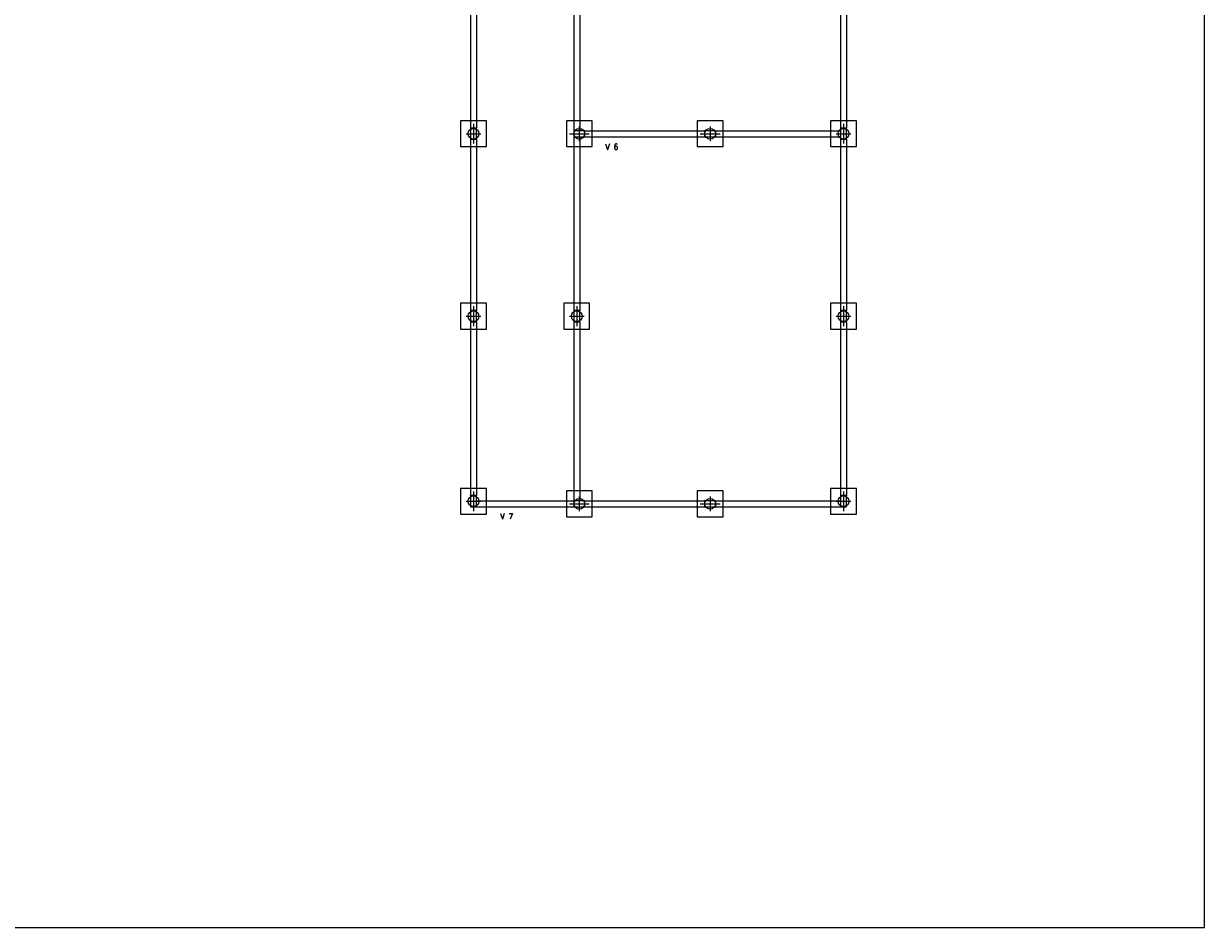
# Model space of a CAD drawing. Header units: millimetres. Extents: x -24 to 384, y -54 to 92.
# Tile 7 of 75: x 32 to 59, y 50 to 71. Entities that reach past the tile are written whole.
import ezdxf
from ezdxf.enums import TextEntityAlignment as Align

# ---------------------------------------------------------------- set-up
doc = ezdxf.new("R2010")
doc.units = ezdxf.units.MM
for name, color, linetype, lineweight in [('BL_CONTORNO', 6, 'Continuous', 9), ('PILAR_EIXOS', 1, 'Continuous', 0), ('PILAR_RET', 2, 'Continuous', 9), ('SAP_CONTORNO', 6, 'Continuous', 9), ('VIG_REF_VIGAS', 3, 'Continuous', 0)]:
    doc.layers.add(name, color=color, linetype=linetype, lineweight=lineweight)
doc.styles.add('CYPETXT', font='romans', dxfattribs={"height": 0.2})

# ---------------------------------------------------------------- blocks, each defined once
blk = doc.blocks.new('EIXOS_DO_PILAR')
at = {"layer": 'PILAR_EIXOS'}
for p, q in [((-0.5, 0), (0.5, 0)), ((0, -0.5), (0, 0.5))]:
    blk.add_line(p, q, dxfattribs=at)

msp = doc.modelspace()

# ---------------------------------------------------------------- linework, layer by layer
at = {"color": 1}
for p, q in [((42.3422, 72.6116), (42.3422, 68.5716)), ((42.4822, 72.6116), (42.4822, 68.5716)), ((44.7422, 72.6116), (44.7422, 68.5116)), ((44.8822, 72.6116), (44.8822, 68.5116)), ((50.9422, 72.6116), (50.9422, 68.5716)), ((51.0822, 72.6116), (51.0822, 68.5716)), ((44.7422, 68.3716), (44.7422, 64.3316)), ((44.8822, 68.3716), (44.8822, 64.3316)), ((45.0022, 68.5116), (47.7822, 68.5116)), ((45.0022, 68.3716), (47.7822, 68.3716)), ((48.0422, 68.5116), (50.9422, 68.5116)), ((48.0422, 68.3716), (50.9422, 68.3716)), ((42.3422, 68.3116), (42.3422, 64.3316)), ((42.4822, 68.3116), (42.4822, 64.3316)), ((50.9422, 68.3116), (50.9422, 64.3316)), ((51.0822, 68.3116), (51.0822, 64.3316)), ((42.3422, 64.0716), (42.3422, 60.0316)), ((42.4822, 64.0716), (42.4822, 60.0316)), ((44.7422, 64.0716), (44.7422, 59.9116)), ((44.8822, 64.0716), (44.8822, 59.9116)), ((50.9422, 64.0716), (50.9422, 60.0316)), ((51.0822, 64.0716), (51.0822, 60.0316)), ((42.4822, 59.9116), (44.7422, 59.9116)), ((45.0022, 59.9116), (47.7822, 59.9116)), ((48.0422, 59.9116), (50.9422, 59.9116)), ((42.4822, 59.7716), (44.7422, 59.7716)), ((45.0022, 59.7716), (47.7822, 59.7716)), ((48.0422, 59.7716), (50.9422, 59.7716))]:
    msp.add_line(p, q, dxfattribs=at)
msp.add_lwpolyline([(0, 50), (59.4, 50), (59.4, 92), (0, 92)], close=True)
at = {"color": 2}
for centre in [(42.4122, 68.4416), (44.8722, 68.4416), (47.9122, 68.4416), (51.0122, 68.4416), (42.4122, 64.2016), (44.8122, 64.2016), (51.0122, 64.2016), (42.4122, 59.9016), (44.8722, 59.8416), (47.9122, 59.8416), (51.0122, 59.9016)]:
    msp.add_circle(centre, 0.125, dxfattribs=at)
at = {"layer": 'BL_CONTORNO', "color": 1}
for points in [[(42.1122, 68.7416), (42.1122, 68.1416), (42.7122, 68.1416), (42.7122, 68.7416), (42.1122, 68.7416)], [(44.5722, 68.7416), (44.5722, 68.1416), (45.1722, 68.1416), (45.1722, 68.7416), (44.5722, 68.7416)], [(47.6122, 68.7416), (47.6122, 68.1416), (48.2122, 68.1416), (48.2122, 68.7416), (47.6122, 68.7416)], [(50.7122, 68.7416), (50.7122, 68.1416), (51.3122, 68.1416), (51.3122, 68.7416), (50.7122, 68.7416)], [(42.1122, 64.5016), (42.1122, 63.9016), (42.7122, 63.9016), (42.7122, 64.5016), (42.1122, 64.5016)], [(44.5122, 64.5016), (44.5122, 63.9016), (45.1122, 63.9016), (45.1122, 64.5016), (44.5122, 64.5016)], [(50.7122, 64.5016), (50.7122, 63.9016), (51.3122, 63.9016), (51.3122, 64.5016), (50.7122, 64.5016)], [(42.1122, 60.2016), (42.1122, 59.6016), (42.7122, 59.6016), (42.7122, 60.2016), (42.1122, 60.2016)], [(44.5722, 60.1416), (44.5722, 59.5416), (45.1722, 59.5416), (45.1722, 60.1416), (44.5722, 60.1416)], [(47.6122, 60.1416), (47.6122, 59.5416), (48.2122, 59.5416), (48.2122, 60.1416), (47.6122, 60.1416)], [(50.7122, 60.2016), (50.7122, 59.6016), (51.3122, 59.6016), (51.3122, 60.2016), (50.7122, 60.2016)]]:
    msp.add_lwpolyline(points, close=True, dxfattribs=at)
at = {"layer": 'PILAR_RET', "color": 1}
for points in [[(42.3422, 68.5716), (42.3422, 68.3116), (42.4822, 68.3116), (42.4822, 68.5716), (42.3422, 68.5716)], [(42.3422, 68.5716), (42.3422, 68.3116), (42.4822, 68.3116), (42.4822, 68.5716), (42.3422, 68.5716)], [(44.7422, 68.5116), (44.7422, 68.3716), (45.0022, 68.3716), (45.0022, 68.5116), (44.7422, 68.5116)], [(44.7422, 68.5116), (44.7422, 68.3716), (45.0022, 68.3716), (45.0022, 68.5116), (44.7422, 68.5116)], [(47.7822, 68.5116), (47.7822, 68.3716), (48.0422, 68.3716), (48.0422, 68.5116), (47.7822, 68.5116)], [(47.7822, 68.5116), (47.7822, 68.3716), (48.0422, 68.3716), (48.0422, 68.5116), (47.7822, 68.5116)], [(50.9422, 68.5716), (50.9422, 68.3116), (51.0822, 68.3116), (51.0822, 68.5716), (50.9422, 68.5716)], [(50.9422, 68.5716), (50.9422, 68.3116), (51.0822, 68.3116), (51.0822, 68.5716), (50.9422, 68.5716)], [(42.3422, 64.3316), (42.3422, 64.0716), (42.4822, 64.0716), (42.4822, 64.3316), (42.3422, 64.3316)], [(42.3422, 64.3316), (42.3422, 64.0716), (42.4822, 64.0716), (42.4822, 64.3316), (42.3422, 64.3316)], [(44.7422, 64.3316), (44.7422, 64.0716), (44.8822, 64.0716), (44.8822, 64.3316), (44.7422, 64.3316)], [(44.7422, 64.3316), (44.7422, 64.0716), (44.8822, 64.0716), (44.8822, 64.3316), (44.7422, 64.3316)], [(50.9422, 64.3316), (50.9422, 64.0716), (51.0822, 64.0716), (51.0822, 64.3316), (50.9422, 64.3316)], [(50.9422, 64.3316), (50.9422, 64.0716), (51.0822, 64.0716), (51.0822, 64.3316), (50.9422, 64.3316)], [(42.3422, 60.0316), (42.3422, 59.7716), (42.4822, 59.7716), (42.4822, 60.0316), (42.3422, 60.0316)], [(42.3422, 60.0316), (42.3422, 59.7716), (42.4822, 59.7716), (42.4822, 60.0316), (42.3422, 60.0316)], [(44.7422, 59.9116), (44.7422, 59.7716), (45.0022, 59.7716), (45.0022, 59.9116), (44.7422, 59.9116)], [(44.7422, 59.9116), (44.7422, 59.7716), (45.0022, 59.7716), (45.0022, 59.9116), (44.7422, 59.9116)], [(47.7822, 59.9116), (47.7822, 59.7716), (48.0422, 59.7716), (48.0422, 59.9116), (47.7822, 59.9116)], [(47.7822, 59.9116), (47.7822, 59.7716), (48.0422, 59.7716), (48.0422, 59.9116), (47.7822, 59.9116)], [(50.9422, 60.0316), (50.9422, 59.7716), (51.0822, 59.7716), (51.0822, 60.0316), (50.9422, 60.0316)], [(50.9422, 60.0316), (50.9422, 59.7716), (51.0822, 59.7716), (51.0822, 60.0316), (50.9422, 60.0316)]]:
    msp.add_lwpolyline(points, close=True, dxfattribs=at)
at = {"layer": 'SAP_CONTORNO', "color": 1}
for centre in [(42.4122, 68.4416), (44.8722, 68.4416), (47.9122, 68.4416), (51.0122, 68.4416), (42.4122, 64.2016), (44.8122, 64.2016), (51.0122, 64.2016), (42.4122, 59.9016), (44.8722, 59.8416), (47.9122, 59.8416), (51.0122, 59.9016)]:
    msp.add_circle(centre, 0.125, dxfattribs=at)

# ---------------------------------------------------------------- block references
at = {"layer": 'PILAR_EIXOS', "color": 1, "rotation": 270}
for p, xscale, yscale in [((42.4122, 68.4416), 0.46, 0.34), ((44.8722, 68.4416), 0.34, 0.46), ((47.9122, 68.4416), 0.34, 0.46), ((51.0122, 68.4416), 0.46, 0.34), ((42.4122, 64.2016), 0.46, 0.34), ((44.8122, 64.2016), 0.46, 0.34), ((51.0122, 64.2016), 0.46, 0.34), ((42.4122, 59.9016), 0.46, 0.34), ((51.0122, 59.9016), 0.46, 0.34), ((44.8722, 59.8416), 0.34, 0.46), ((47.9122, 59.8416), 0.34, 0.46)]:
    msp.add_blockref('EIXOS_DO_PILAR', p, dxfattribs=dict(at, xscale=xscale, yscale=yscale))

# ---------------------------------------------------------------- texts
at = {"layer": 'VIG_REF_VIGAS', "color": 1, "style": 'CYPETXT', "width": 0.849375}
msp.add_text('V 6', height=0.13333, dxfattribs=at).set_placement((45.4768, 68.071), (45.7788, 68.071), align=Align.FIT)
msp.add_text('V 7', height=0.13333, rotation=360, dxfattribs=at).set_placement((43.0334, 59.4853), (43.3354, 59.4853), align=Align.FIT)

doc.saveas('drawing.dxf')
